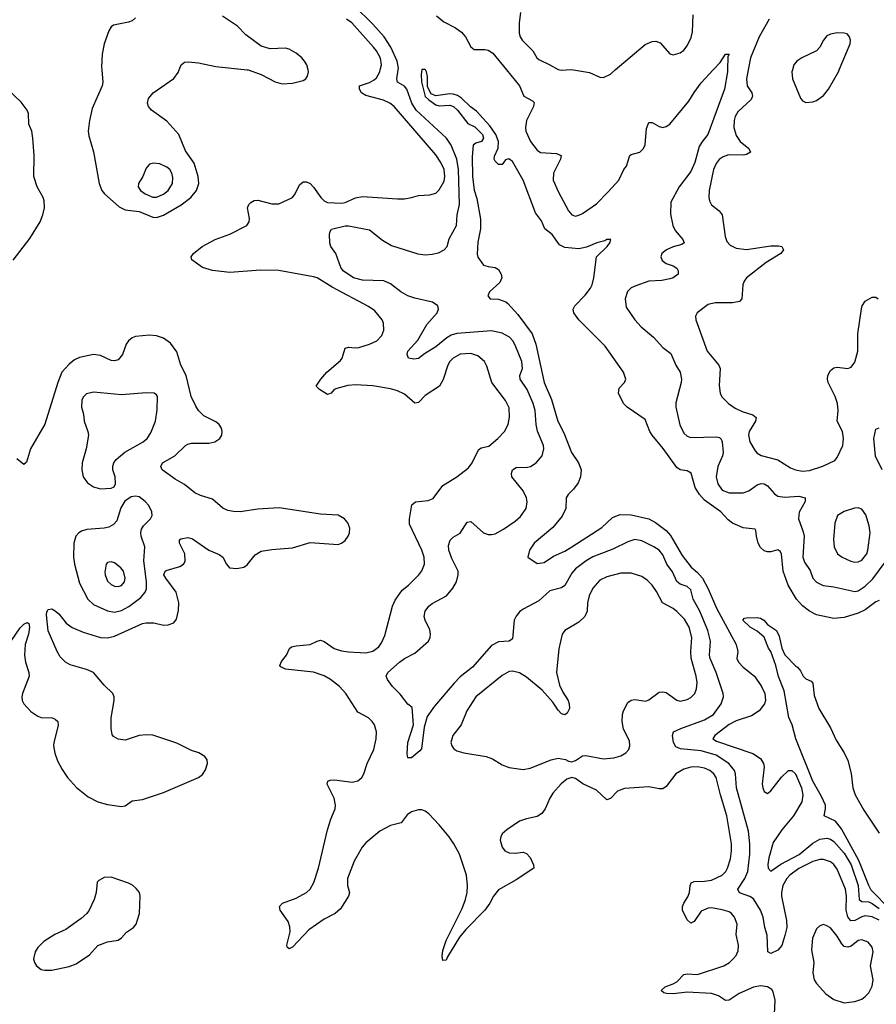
# Model space of a CAD drawing. Header units: inches. Extents: x 1550315 to 1685896, y 510706 to 640504.
# Tile 13 of 256: x 1571446 to 1576353, y 524651 to 530288. Entities that reach past the tile are written whole.
import ezdxf

# ---------------------------------------------------------------- set-up
doc = ezdxf.new("R2010")
doc.units = ezdxf.units.IN
doc.header["$MEASUREMENT"] = 0
doc.layers.add('B5572', color=7, linetype='Continuous')
doc.layers.add('B5573', color=7, linetype='Continuous')

msp = doc.modelspace()

# ---------------------------------------------------------------- linework, layer by layer
at = {"layer": 'B5572', "color": 5}
for points, elevation in [([(1571917, 530000), (1571922.4, 529930), (1571918.4, 529910), (1571861.1, 529778.9), (1571845.4, 529710), (1571838.3, 529650), (1571842, 529622), (1571870, 529531.3), (1571902, 529350), (1571916.5, 529310), (1571932.1, 529290), (1572016.5, 529216.5), (1572050, 529198.5), (1572130, 529189), (1572210, 529156.6), (1572230, 529155.9), (1572270, 529168.2), (1572371.5, 529228.5), (1572427, 529270), (1572459.5, 529310), (1572473.3, 529350), (1572469.3, 529390), (1572445.8, 529465.8), (1572396.7, 529536.7), (1572358.2, 529630), (1572290, 529706), (1572201.3, 529770), (1572185.1, 529790), (1572178.9, 529810), (1572184.1, 529835.9), (1572210.8, 529869.2), (1572328.8, 529951.2), (1572354, 529986), (1572359.6, 530000)], 520), ([(1575765.5, 524514.5), (1575773.5, 524673.5), (1575762.8, 524722.8), (1575754.4, 524734.4), (1575730.6, 524750.6), (1575690, 524757), (1575650, 524748.4), (1575568.2, 524711.8), (1575510, 524674), (1575490, 524672), (1575450, 524699.8), (1575410, 524713.1), (1575270, 524719.9), (1575191.1, 524711.1), (1575151.8, 524711.8), (1575135.5, 524715.5), (1575121.2, 524730), (1575144, 524750), (1575190, 524767), (1575210, 524779.5), (1575250, 524820.5), (1575270, 524825.3), (1575330, 524820.7), (1575480.7, 524870), (1575513.3, 524890), (1575533.3, 524910), (1575550, 524930.5), (1575562.9, 524957.1), (1575563.5, 524990), (1575550.8, 525050), (1575555.8, 525110), (1575541.5, 525150), (1575524.7, 525170), (1575510, 525179.3), (1575470, 525191.7), (1575410, 525202), (1575390, 525201), (1575350, 525184.2), (1575310, 525124.5), (1575290, 525115.1), (1575270, 525135.1), (1575244, 525190), (1575244, 525210), (1575251.1, 525230), (1575273.6, 525266.4), (1575282.4, 525290), (1575286.2, 525330), (1575293.7, 525346.3), (1575310, 525353.6), (1575370, 525355), (1575410, 525362), (1575470, 525389.3), (1575490.7, 525410), (1575501.1, 525430), (1575517.3, 525482.7), (1575524.5, 525530), (1575523.1, 525570), (1575496.2, 525730), (1575460.1, 525850), (1575435.9, 525950), (1575423.4, 525970), (1575399.3, 525990), (1575370, 526003.2), (1575330, 526009.9), (1575290, 526007.8), (1575250, 525997.7), (1575204.2, 525970), (1575150, 525896.9), (1575130, 525884.7), (1575110, 525883.9), (1575050, 525895.3), (1574910, 525886.8), (1574870.1, 525869.9), (1574830, 525829.7), (1574810, 525821.3), (1574750, 525876), (1574672.6, 525912.6), (1574630, 525943.7), (1574610, 525949.3), (1574581.1, 525938.9), (1574547.9, 525912.1), (1574501.1, 525858.9), (1574482.8, 525830), (1574457.3, 525770), (1574437.6, 525742.4), (1574410, 525726.6), (1574350, 525713.3), (1574310, 525698.7), (1574236.3, 525650), (1574210, 525626), (1574202, 525610), (1574199.5, 525590), (1574210, 525551), (1574226, 525530), (1574250, 525517.1), (1574284.8, 525515.2), (1574330, 525520.7), (1574350, 525514), (1574370, 525490.8), (1574390.5, 525450), (1574390.8, 525430), (1574290, 525363), (1574190, 525306), (1574161.1, 525270), (1574140.3, 525230), (1574110.2, 525190), (1574001.8, 525078.2), (1573965.4, 525034.6), (1573896.9, 524923.1), (1573890, 524904), (1573870, 524902), (1573866.7, 524926.7), (1573870, 524958), (1573890, 525016.4), (1573980.3, 525199.7), (1574000.6, 525250), (1574009.1, 525290), (1574011.4, 525330), (1574005.7, 525390), (1573965.5, 525510), (1573934.2, 525570), (1573907, 525610), (1573850, 525678.4), (1573790, 525742), (1573770, 525755.8), (1573750, 525763.5), (1573730, 525764.5), (1573690, 525752.9), (1573665.6, 525734.4), (1573630.9, 525689.1), (1573570, 525674.6), (1573510, 525642.5), (1573430, 525575.8), (1573407.5, 525550), (1573362.2, 525470), (1573324.5, 525370), (1573323.6, 525330), (1573334.9, 525290), (1573330.5, 525270), (1573283.8, 525196.2), (1573254, 525170), (1573190, 525137.6), (1573102.5, 525077.5), (1573010, 524977.6), (1572990, 524967.8), (1572978.6, 524978.6), (1572976.2, 524990), (1572995.1, 525065), (1572994.8, 525094.8), (1572984, 525124), (1572938, 525190), (1572934.5, 525210), (1572952.7, 525230), (1573030, 525257.8), (1573089.9, 525290.1), (1573111, 525309), (1573131.6, 525348.4), (1573158, 525430), (1573209.9, 525650.1), (1573227.8, 525710), (1573252.8, 525770), (1573255.8, 525790), (1573247.7, 525830), (1573208.2, 525910), (1573211.7, 525928.3), (1573225.3, 525934.7), (1573250, 525936.5), (1573350, 525922.4), (1573382.7, 525930), (1573405.6, 525950), (1573416.9, 525970), (1573436.9, 526030), (1573475.3, 526110), (1573488.5, 526170), (1573490.9, 526210), (1573478.5, 526250), (1573464.8, 526270), (1573444.4, 526290), (1573383.4, 526323.4), (1573315.6, 526430), (1573277.5, 526470), (1573226.8, 526510), (1573190, 526531.6), (1573130, 526552.7), (1572968.7, 526570), (1572942.4, 526582.4), (1572936, 526590), (1572946.5, 526613.5), (1572974.5, 526650), (1572991.9, 526688.1), (1573003.3, 526696.7), (1573030, 526703.8), (1573109.7, 526710.3), (1573150, 526730.5), (1573170, 526735.5), (1573190, 526728.5), (1573248.2, 526688.3), (1573290, 526674.8), (1573330, 526668.1), (1573430, 526662.3), (1573470, 526673), (1573503, 526697), (1573519.5, 526720.5), (1573537.5, 526762.5), (1573582.6, 526930), (1573596.4, 526963.6), (1573638, 527022), (1573673.1, 527050), (1573732.8, 527110), (1573750, 527132.2), (1573765, 527170), (1573763.5, 527210), (1573750.7, 527250), (1573680, 527400), (1573679.3, 527430), (1573693, 527510), (1573713.2, 527526.8), (1573785.5, 527534.5), (1573814.2, 527545.8), (1573870, 527621.7), (1573950, 527670.2), (1574017.3, 527722.7), (1574038.4, 527750), (1574074.7, 527825.3), (1574090, 527835.8), (1574133.3, 527846.7), (1574185.7, 527890), (1574223.5, 527930), (1574243.8, 527970), (1574252.8, 528012.8), (1574250, 528065.2), (1574230, 528107.8), (1574151.7, 528210), (1574123.2, 528303.2), (1574108.6, 528330), (1574070, 528364.1), (1574030, 528376), (1573970, 528372.1), (1573929.2, 528350), (1573910.2, 528330), (1573899.2, 528310), (1573872.1, 528227.9), (1573850.4, 528190), (1573770, 528135.8), (1573730, 528096), (1573710, 528092.1), (1573650, 528143.5), (1573610, 528163.7), (1573570, 528175), (1573470, 528191.1), (1573370, 528196.9), (1573326.3, 528193.7), (1573262.8, 528177.2), (1573248.5, 528170), (1573230, 528149.5), (1573210, 528142.4), (1573162.9, 528170), (1573144.5, 528190), (1573170.8, 528230), (1573205.6, 528270), (1573284.3, 528335.7), (1573293.9, 528350), (1573310, 528406.4), (1573330, 528412.7), (1573368.3, 528408.3), (1573390, 528411.4), (1573449.6, 528430), (1573493, 528450), (1573521, 528479), (1573532.1, 528510), (1573531.1, 528550), (1573523, 528570), (1573481, 528621), (1573445.4, 528645.4), (1573235.6, 528755.6), (1573150, 528809), (1573130, 528815.8), (1572930, 528852.3), (1572826.4, 528853.6), (1572650, 528841.3), (1572550, 528851.5), (1572494, 528870), (1572433.2, 528913.2), (1572429, 528930), (1572442, 528950), (1572491.5, 528990), (1572566.6, 529030), (1572650, 529060.1), (1572747.1, 529110), (1572760.3, 529130), (1572762, 529150), (1572751.8, 529210), (1572758.7, 529230), (1572770, 529240.7), (1572790, 529251.8), (1572810, 529255.4), (1572890, 529233.2), (1572930, 529234.2), (1573009.7, 529270), (1573024.5, 529290), (1573050, 529343.1), (1573070, 529359.6), (1573090, 529360.2), (1573110, 529349.2), (1573130, 529329.2), (1573171.3, 529270), (1573190, 529251.3), (1573210, 529241.4), (1573290, 529236.8), (1573310, 529241.5), (1573370, 529268.8), (1573410, 529274.7), (1573610, 529261.8), (1573650, 529263), (1573690.6, 529269.4), (1573730, 529282), (1573794.9, 529285.1), (1573830, 529294.9), (1573850, 529313.4), (1573877, 529363), (1573882.6, 529390), (1573877.2, 529430), (1573858.1, 529470), (1573830, 529513.8), (1573591.6, 529791.6), (1573567.3, 529810), (1573530, 529827.3), (1573430, 529853), (1573404.5, 529870), (1573392.1, 529890), (1573393.6, 529910), (1573450, 529928.1), (1573477, 529943), (1573490, 529955.9), (1573509.9, 529990), (1573512.1, 530000)], 480), ([(1572754.3, 530000), (1572830, 529973.4), (1572910, 529932), (1572950, 529921.3), (1573010, 529923.7), (1573070, 529939.3), (1573086, 529950), (1573095.8, 529964.2), (1573101.3, 529990), (1573098.7, 530000)], 520), ([(1576370, 525133.2), (1576330, 525152.1), (1576290, 525157.4), (1576270, 525152.1), (1576230, 525129.4), (1576207.5, 525127.5), (1576191.1, 525151.1), (1576181.5, 525190), (1576182, 525270), (1576176.6, 525310), (1576130, 525423.5), (1576110, 525451.5), (1576090, 525466.6), (1576050, 525480.2), (1576030, 525479.9), (1575990, 525467.2), (1575910, 525427.7), (1575858.6, 525390), (1575840.5, 525370), (1575818.1, 525330), (1575810.1, 525290), (1575810.7, 525270), (1575839.8, 525130), (1575840.1, 525090), (1575830, 525043.7), (1575812.5, 524987.5), (1575790, 524960.5), (1575750, 524941.6), (1575731.9, 524951.9), (1575727.3, 525047.3), (1575714.8, 525090), (1575706, 525150), (1575690.5, 525190), (1575650, 525253.7), (1575628.5, 525268.5), (1575568.7, 525288.7), (1575561, 525310), (1575600.7, 525370), (1575617.6, 525410), (1575629.3, 525509.3), (1575629.4, 525570), (1575621.7, 525641.7), (1575551.8, 525890), (1575546.6, 525970), (1575540.9, 525990), (1575509.1, 526030), (1575436.9, 526076.9), (1575350, 526101.6), (1575232.5, 526112.5), (1575205, 526125), (1575192.3, 526150), (1575186.2, 526190), (1575191.5, 526210), (1575233.3, 526230), (1575370, 526279.8), (1575421.2, 526310), (1575464.6, 526370), (1575477.8, 526410), (1575476.8, 526430), (1575436.8, 526550), (1575401.1, 526630), (1575397.2, 526650), (1575402.8, 526730), (1575388.8, 526790), (1575342.3, 526902.3), (1575303.4, 526970), (1575290, 527022.9), (1575270, 527042.8), (1575230, 527056.2), (1575210.9, 527070.9), (1575186.7, 527126.7), (1575154.3, 527170), (1575130, 527223.5), (1575110, 527249.8), (1575079.7, 527270), (1575010, 527304.5), (1574970, 527310.8), (1574930, 527299.3), (1574843.2, 527256.8), (1574730, 527212.5), (1574690.5, 527189.5), (1574630, 527142.9), (1574610, 527118.7), (1574570, 527048.6), (1574550, 527035.5), (1574482.6, 527017.4), (1574420, 526960), (1574330, 526913.6), (1574310, 526898.2), (1574290, 526873.7), (1574279.8, 526850), (1574270, 526742.9), (1574250.1, 526729.9), (1574190, 526725.6), (1574150, 526705.5), (1574039.3, 526580.7), (1573970, 526525), (1573935, 526490), (1573822.1, 526357.9), (1573780.9, 526299.1), (1573762.7, 526237.3), (1573747.5, 526112.5), (1573739.1, 526100.9), (1573690, 526062), (1573670, 526062), (1573665.1, 526085.1), (1573669.7, 526149.7), (1573702.6, 526250), (1573695.3, 526350), (1573670, 526369.2), (1573626.3, 526426.3), (1573582.9, 526470), (1573554, 526510), (1573546, 526530), (1573556, 526550), (1573622, 526610), (1573650, 526630.2), (1573710, 526660.3), (1573788, 526730), (1573796.8, 526750), (1573799.2, 526770), (1573795.2, 526795.2), (1573768.5, 526850), (1573763.5, 526870), (1573770, 526902), (1573789.7, 526930), (1573810, 526945.7), (1573890.8, 526989.2), (1573927.2, 527032.8), (1573948.5, 527070), (1573958.8, 527110), (1573957.8, 527130), (1573922.5, 527202.5), (1573905.3, 527250), (1573902.8, 527277.2), (1573912.1, 527307.9), (1573930, 527324.9), (1573970, 527348.5), (1574010, 527410.4), (1574030, 527414), (1574103.8, 527350), (1574130, 527339.6), (1574150, 527339.6), (1574170, 527344.9), (1574217.6, 527370), (1574283.9, 527416.1), (1574315.8, 527444.2), (1574347.3, 527490), (1574352.7, 527527.3), (1574348.7, 527550), (1574330, 527591.3), (1574265.1, 527670), (1574263, 527690), (1574269.7, 527710), (1574290, 527723.1), (1574354.8, 527725.2), (1574372, 527730), (1574404.2, 527750), (1574438.7, 527790), (1574449.7, 527830), (1574446.6, 527850), (1574412.2, 527932.2), (1574404.8, 527970), (1574399.5, 528050), (1574387.5, 528090), (1574353.4, 528170), (1574313.8, 528230), (1574312.2, 528250), (1574325.7, 528290), (1574323.2, 528330), (1574285.2, 528425.2), (1574270.8, 528450), (1574252.4, 528470), (1574210, 528492.3), (1574150, 528506.3), (1573950, 528492), (1573918.4, 528481.6), (1573892.8, 528467.2), (1573830, 528413.9), (1573765, 528375), (1573730, 528347.6), (1573705.1, 528345.1), (1573674, 528350), (1573666, 528370), (1573669.6, 528390), (1573726.4, 528453.6), (1573778.1, 528541.9), (1573837.2, 528610), (1573845.1, 528630), (1573841.1, 528650), (1573810.5, 528670.5), (1573710, 528692.6), (1573670, 528707), (1573629.5, 528729.5), (1573570, 528774.6), (1573532.2, 528792.2), (1573410, 528795.6), (1573358, 528810), (1573299.6, 528850), (1573285.6, 528870), (1573257.2, 528950), (1573229.4, 528990), (1573223.7, 529010), (1573222, 529058), (1573224.5, 529075.5), (1573232.3, 529087.7), (1573310, 529108.2), (1573330, 529108.2), (1573450, 529084.2), (1573525.3, 529025.3), (1573575.6, 528995.6), (1573726.8, 528946.8), (1573770, 528942.4), (1573810, 528945.1), (1573846.3, 528953.7), (1573878.7, 528970), (1573894.4, 528990), (1573907.2, 529032.8), (1573948, 529110), (1573952.6, 529170), (1573965, 529230), (1573959.4, 529430), (1573949.9, 529489.9), (1573917.9, 529570), (1573891, 529610), (1573718, 529770), (1573692.4, 529810), (1573664.1, 529890), (1573650, 529908), (1573609.8, 529930), (1573607.3, 529950), (1573614.9, 530000)], 460), ([(1573749.6, 530000), (1573745.8, 529974.2), (1573748.6, 529931.4), (1573770, 529848.7), (1573790, 529828.1), (1573830, 529799.8), (1573850, 529794.4), (1573910, 529798.4), (1573931.2, 529791.2), (1573954.8, 529770), (1574012.9, 529692.9), (1574053.5, 529673.5), (1574097.8, 529630), (1574103.9, 529610), (1574091.2, 529590), (1574059.1, 529580.9), (1574044.5, 529570), (1574037.4, 529502.6), (1574040.5, 529390), (1574048.9, 529311.1), (1574064.1, 529264.1), (1574086.2, 529146.2), (1574086, 529090), (1574070, 529014), (1574066.3, 528946.3), (1574070, 528928), (1574103.2, 528883.2), (1574130, 528874), (1574170, 528869.4), (1574190, 528857.2), (1574205.1, 528830), (1574208.5, 528810), (1574196.2, 528783.8), (1574138.4, 528730), (1574127.7, 528707.7), (1574142, 528690), (1574190, 528686.9), (1574231.7, 528671.7), (1574243.1, 528663.1), (1574300.2, 528600.2), (1574381.4, 528490), (1574403.1, 528430), (1574449.9, 528210), (1574492.9, 528112.9), (1574529.9, 527990), (1574563.4, 527923.4), (1574608, 527810), (1574647.9, 527750), (1574661.8, 527710), (1574658.6, 527670), (1574644.6, 527635.4), (1574619.6, 527600.4), (1574588, 527570), (1574577.4, 527550), (1574574.8, 527490), (1574554.2, 527445.8), (1574500.5, 527379.5), (1574394, 527290), (1574366, 527250), (1574358, 527210), (1574410, 527174), (1574450, 527180.5), (1574504.5, 527215.5), (1574570, 527245.3), (1574610, 527269.8), (1574780.2, 527379.8), (1574842.8, 527437.2), (1574885.4, 527454.6), (1574950, 527453.1), (1575050, 527429.4), (1575089.2, 527409.2), (1575150, 527364.2), (1575174.1, 527334.2), (1575240.6, 527220.6), (1575292.5, 527152.5), (1575330, 527123.6), (1575357, 527090), (1575389.5, 527030), (1575438.5, 526918.5), (1575551.1, 526710), (1575560.8, 526670), (1575555.3, 526630), (1575564.5, 526610), (1575590, 526580.4), (1575654.8, 526530), (1575695.9, 526470), (1575714.5, 526430), (1575718, 526390), (1575712.8, 526370), (1575683.1, 526330), (1575638.7, 526301.3), (1575550, 526274.4), (1575510, 526253.1), (1575428.6, 526190), (1575416.3, 526170), (1575437.7, 526157.7), (1575645.7, 526085.7), (1575690, 526057.7), (1575707.7, 526030), (1575711.6, 526010), (1575699.8, 525910), (1575702.7, 525890), (1575710, 525869.5), (1575730, 525857), (1575750, 525873.6), (1575810, 525951.1), (1575850, 525989.7), (1575870, 525989.7), (1575890, 525969.6), (1575924.4, 525890), (1575931.6, 525848.4), (1575926.9, 525810), (1575878.2, 525730), (1575811.3, 525648.7), (1575763.1, 525576.9), (1575736.9, 525490), (1575731.5, 525451.5), (1575733.7, 525430), (1575750, 525413.7), (1575806.9, 525453.1), (1575911.9, 525508.1), (1575990, 525573), (1576030, 525596.6), (1576070, 525602.4), (1576090, 525595.9), (1576110, 525582.1), (1576170, 525516), (1576209.9, 525450), (1576249.6, 525330), (1576255.6, 525250), (1576270, 525238.8), (1576310, 525236.4), (1576330, 525228.6), (1576370, 525198.1)], 440), ([(1576370, 526963.4), (1576350, 526954.2), (1576290, 526909.6), (1576250, 526890.7), (1576170, 526865.5), (1576110, 526859.8), (1576010, 526880.9), (1575970, 526901.5), (1575930, 526931.6), (1575897, 526970), (1575848.1, 527050), (1575819.1, 527130), (1575810.1, 527230.1), (1575803.1, 527243.1), (1575790, 527251.7), (1575750, 527241.8), (1575730, 527240.7), (1575710, 527247.2), (1575690, 527266.5), (1575676.9, 527290), (1575666.7, 527330), (1575664.1, 527364.1), (1575658.8, 527370), (1575590, 527378.4), (1575530, 527405), (1575504.6, 527424.6), (1575462.8, 527470), (1575370, 527536.4), (1575339.6, 527570), (1575315.4, 527610), (1575292.1, 527692.1), (1575270, 527704.5), (1575230, 527710.8), (1575210, 527724.6), (1575132.4, 527832.4), (1575068.9, 527910), (1575056.6, 527930), (1575030, 527998.3), (1574926.5, 528070), (1574904.6, 528090), (1574875.8, 528150), (1574881.2, 528178.8), (1574910.5, 528210), (1574918.4, 528230), (1574906, 528270), (1574799.3, 528419.3), (1574650, 528568.6), (1574620.6, 528610), (1574617.6, 528630), (1574626.5, 528650), (1574686, 528710), (1574716.3, 528750), (1574724.9, 528770), (1574735.5, 528810), (1574750.5, 528930), (1574812.4, 528990), (1574827.3, 529010), (1574833.4, 529030), (1574810, 529030.3), (1574798, 529022), (1574753.2, 529010), (1574693.8, 528986.2), (1574650, 528975.8), (1574570, 528983.6), (1574539.1, 528999.1), (1574497.2, 529057.2), (1574455.3, 529090), (1574435.6, 529135.6), (1574401.2, 529181.2), (1574330.4, 529370), (1574270, 529476), (1574248.9, 529491.1), (1574230, 529484.7), (1574210, 529458), (1574190, 529458), (1574170, 529478), (1574164.9, 529490), (1574166.4, 529506.4), (1574187.3, 529552.7), (1574189.3, 529590), (1574174.3, 529630), (1574140.4, 529680.4), (1574063.9, 529763.9), (1574028.9, 529788.9), (1573978, 529838), (1573954.4, 529854.4), (1573930, 529862.2), (1573910, 529862.6), (1573830, 529852), (1573804, 529864), (1573783.4, 529903.4), (1573781.8, 529961.8), (1573776, 529990), (1573771, 530000)], 440), ([(1574235.5, 530000), (1574310.3, 529910), (1574334.4, 529850), (1574383.7, 529823.7), (1574393.1, 529813.1), (1574389.2, 529790), (1574348.8, 529710), (1574343.2, 529670), (1574346, 529650), (1574373.1, 529590), (1574410, 529540.2), (1574430, 529528.4), (1574521.8, 529521.8), (1574548.2, 529510), (1574544, 529490), (1574505.1, 529410), (1574503.1, 529370), (1574530, 529304.5), (1574590, 529194.4), (1574610, 529170.3), (1574630, 529163.6), (1574650, 529167.8), (1574670, 529179.1), (1574750, 529234.2), (1574818.1, 529301.9), (1574878, 529370), (1574906.3, 529430), (1574922.4, 529450), (1574940.7, 529510), (1574950, 529516.5), (1574998, 529530), (1575019.7, 529550), (1575028.6, 529571.4), (1575036, 529664), (1575050, 529699.1), (1575070, 529699.1), (1575110, 529676.4), (1575130, 529670.4), (1575150, 529675.8), (1575170, 529690.3), (1575279.5, 529820.5), (1575310, 529871.8), (1575350, 529926.4), (1575418.8, 530000)], 460), ([(1574540, 530000), (1574550, 529998), (1574576, 530000)], 480), ([(1574619.3, 530000), (1574630, 529998.8), (1574710, 529984.9), (1574770, 529959.3), (1574790, 529957.1), (1574830, 529976.4), (1574857.8, 530000)], 480), ([(1575501.2, 530000), (1575501.1, 529990), (1575483.5, 529890), (1575389.1, 529630), (1575353.1, 529586.9), (1575338.4, 529561.6), (1575313.3, 529470), (1575290, 529418.2), (1575224.8, 529330), (1575176.8, 529243.2), (1575174.7, 529174.7), (1575188.7, 529108.7), (1575200.9, 529080.9), (1575245.5, 529030), (1575253.4, 529010), (1575239.9, 529000.1), (1575190, 528988), (1575150.7, 528970), (1575124.9, 528950), (1575119.5, 528930), (1575126.7, 528910), (1575150, 528892.2), (1575190, 528878.9), (1575210, 528866), (1575219, 528850), (1575217.7, 528830), (1575190.5, 528810), (1575170, 528803.7), (1575125.3, 528794.7), (1575050, 528789.9), (1574975, 528765), (1574948.3, 528751.7), (1574928.8, 528731.2), (1574914.7, 528690), (1574921, 528641), (1574970.3, 528570), (1575007.2, 528530), (1575077.3, 528470), (1575130, 528410.3), (1575176.9, 528376.9), (1575205.8, 528310), (1575229, 528270), (1575236.9, 528230), (1575234.9, 528210), (1575205.6, 528094.4), (1575204.9, 528070), (1575228.5, 527968.5), (1575250, 527920.5), (1575270, 527903), (1575290, 527895.8), (1575439, 527899), (1575455.6, 527895.6), (1575465.5, 527885.5), (1575470.9, 527870.9), (1575476.9, 527810), (1575472.2, 527790), (1575444.6, 527730), (1575436.5, 527670), (1575445.6, 527630), (1575470, 527594.3), (1575510, 527578.8), (1575590, 527578.5), (1575622.9, 527590), (1575670, 527625.5), (1575693.1, 527633.1), (1575710, 527631.4), (1575730, 527618.9), (1575770, 527573.8), (1575790, 527559.1), (1575830, 527554.5), (1575910, 527559.3), (1575944.9, 527550), (1575945.3, 527530), (1575911.6, 527468.4), (1575907.9, 527430), (1575935.2, 527355.2), (1575939.8, 527330), (1575931.6, 527210), (1575942.2, 527182.2), (1575974.5, 527134.5), (1575990.2, 527090), (1576010, 527066.9), (1576048.1, 527048.1), (1576110, 527040.2), (1576230, 527013.5), (1576250, 527017.1), (1576290, 527043.7), (1576333.9, 527086.1), (1576410, 527189.4)], 460), ([(1575618.8, 530000), (1575609.1, 529950), (1575612.6, 529910), (1575639.7, 529870), (1575644.5, 529850), (1575635.9, 529830), (1575560.3, 529759.7), (1575545.6, 529734.4), (1575538.4, 529710), (1575537.5, 529670), (1575550, 529624), (1575574.2, 529590), (1575622.7, 529550), (1575632.4, 529530), (1575610, 529516.5), (1575590, 529512.2), (1575506.3, 529513.7), (1575477, 529503), (1575453, 529487), (1575435.6, 529464.4), (1575419.8, 529430), (1575396.5, 529310), (1575393.2, 529270), (1575396.9, 529250), (1575410, 529227), (1575453.4, 529193.4), (1575470.1, 529170.1), (1575487, 529047.1), (1575497.8, 529017.8), (1575516.1, 528996.1), (1575550, 528980.2), (1575610, 528972.1), (1575750, 528993.4), (1575793.9, 528993.9), (1575811.3, 528990), (1575822, 528970), (1575806, 528950), (1575721.9, 528898.1), (1575609.1, 528810), (1575595.5, 528790), (1575589.3, 528770), (1575582.6, 528690), (1575570, 528675.1), (1575530, 528666.3), (1575430, 528666.6), (1575390, 528656.9), (1575328, 528610), (1575318.4, 528590), (1575319.5, 528570), (1575384.9, 528390), (1575450.6, 528310.6), (1575458.6, 528290), (1575453, 528193), (1575459, 528150), (1575468.2, 528128.2), (1575507, 528090), (1575544.5, 528064.5), (1575584.2, 528044.2), (1575645.1, 528025.1), (1575666, 528010), (1575662.2, 527990), (1575625, 527930), (1575621.1, 527910), (1575629.1, 527870), (1575658.9, 527818.9), (1575670, 527806), (1575693.1, 527793.1), (1575790, 527768.2), (1575862.5, 527722.5), (1575890, 527710.2), (1575930, 527703.8), (1575970, 527707.5), (1576047.6, 527732.4), (1576116, 527764), (1576130, 527781.6), (1576161.2, 527850), (1576164.8, 527890), (1576159, 527930), (1576128.9, 527990), (1576135, 528050), (1576131.5, 528090), (1576117, 528130), (1576078, 528210), (1576073.8, 528230), (1576076.1, 528250), (1576090, 528278.7), (1576110, 528294), (1576130, 528299), (1576190, 528290.3), (1576210, 528298.4), (1576230, 528327.7), (1576248.1, 528390), (1576248.3, 528490), (1576268, 528632), (1576272.4, 528650), (1576290, 528676.5), (1576330, 528699.7), (1576350, 528699.6), (1576363.7, 528690)], 480), ([(1575873.1, 530000), (1575870.2, 529990), (1575873.5, 529950), (1575918.2, 529838.2), (1575930, 529823.1), (1575950, 529814.3), (1575990, 529816.9), (1576010, 529824.4), (1576050, 529853.1), (1576079.8, 529890), (1576136.8, 529990), (1576140.9, 530000)], 520), ([(1571408.3, 528911.7), (1571504.7, 529035.3), (1571563.7, 529130), (1571579.5, 529170), (1571588.1, 529210), (1571586.9, 529250), (1571581.1, 529270), (1571545.9, 529330), (1571526.6, 529390), (1571529.6, 529509.6), (1571522.4, 529610), (1571515.8, 529650), (1571498, 529690), (1571496.9, 529750), (1571489.7, 529770), (1571455.3, 529815.3), (1571377, 529890)], 520), ([(1571350, 526661), (1571450, 526806.8), (1571470, 526826.8), (1571490, 526836), (1571498, 526830), (1571502.8, 526810), (1571496.4, 526770), (1571478.7, 526710), (1571474.9, 526650), (1571479.5, 526610), (1571499.5, 526550), (1571500.3, 526530), (1571462.8, 526430), (1571459, 526410), (1571461.5, 526390), (1571470.3, 526370), (1571510, 526327.4), (1571550, 526299.5), (1571570, 526293.1), (1571632, 526290), (1571650, 526284), (1571664, 526270), (1571667.5, 526247.5), (1571641.3, 526150), (1571640.2, 526130), (1571648.3, 526088.3), (1571663.6, 526043.6), (1571690, 525994.9), (1571720.3, 525950), (1571771.1, 525891.1), (1571837.8, 525837.8), (1571894, 525810), (1571950, 525794.7), (1572030, 525783.1), (1572050, 525786.4), (1572090, 525816.1), (1572150, 525823.5), (1572270, 525864), (1572470.6, 525949.4), (1572493, 525967), (1572510, 525993.4), (1572522.6, 526030), (1572520.5, 526050), (1572507.3, 526070), (1572472.3, 526090), (1572430, 526104.4), (1572346.6, 526146.6), (1572210, 526190.9), (1572170, 526194.2), (1572130, 526188.8), (1572050, 526162.2), (1572010, 526168.2), (1571983.9, 526183.9), (1571976, 526196), (1571969.8, 526230.2), (1571970.9, 526290), (1571988.5, 526390), (1571988.4, 526410), (1571980.4, 526430), (1571930, 526477.7), (1571868.3, 526550), (1571830, 526568.3), (1571734.9, 526594.9), (1571709.8, 526609.9), (1571679.2, 526639.2), (1571660.5, 526670), (1571609.7, 526789.7), (1571599.3, 526880.7), (1571601.5, 526898.5), (1571609.2, 526910.8), (1571630, 526914), (1571650, 526903), (1571670, 526886), (1571713.4, 526833.4), (1571747.1, 526807.1), (1571810, 526781.5), (1571910, 526751.1), (1571950, 526749.3), (1571990, 526758.9), (1572150, 526830.2), (1572170, 526834.4), (1572214.3, 526834.3), (1572270, 526822), (1572297.5, 526822.5), (1572330, 526834.8), (1572345.1, 526854.9), (1572355.3, 526904.7), (1572357.2, 526950), (1572343.5, 527010), (1572282.9, 527090), (1572272.8, 527110), (1572279.7, 527130), (1572285.6, 527134.4), (1572363.1, 527156.9), (1572384.4, 527170), (1572390, 527178.4), (1572395, 527190), (1572392.7, 527230), (1572361.4, 527290), (1572361.3, 527310), (1572370, 527316.5), (1572410, 527322.6), (1572435.9, 527315.9), (1572530, 527250.9), (1572590, 527225), (1572610, 527211.3), (1572630.2, 527170.2), (1572648.2, 527150), (1572690, 527145.2), (1572730, 527154.2), (1572750, 527166), (1572795.8, 527224.2), (1572830, 527244.2), (1572890, 527254), (1573010, 527264.1), (1573110, 527294.4), (1573270, 527283.2), (1573290, 527290.2), (1573310, 527306.5), (1573328.5, 527330), (1573336.4, 527350), (1573337.4, 527377.4), (1573326.5, 527406.5), (1573307.3, 527430), (1573270, 527451.1), (1573170, 527456.9), (1572932.5, 527492.5), (1572810, 527486), (1572710, 527470.7), (1572671.5, 527471.5), (1572638, 527478), (1572610, 527491.2), (1572550, 527543.5), (1572483.1, 527563.1), (1572450, 527578), (1572390, 527627), (1572336.8, 527656.8), (1572262.7, 527710), (1572254, 527730), (1572264.5, 527750), (1572334.8, 527790), (1572395.6, 527850), (1572410, 527858.5), (1572430, 527862.4), (1572530, 527863.6), (1572564, 527870), (1572593.6, 527890), (1572604.2, 527910), (1572606.3, 527930), (1572602, 527950), (1572589.6, 527970), (1572570, 527985.1), (1572500.7, 528020.7), (1572471.3, 528050), (1572454.9, 528074.9), (1572428.7, 528130), (1572401, 528250), (1572369.8, 528310), (1572345.9, 528385.9), (1572310, 528435.4), (1572270, 528464.2), (1572230, 528477.2), (1572190, 528481.4), (1572110, 528474.2), (1572090, 528466.9), (1572068.9, 528450), (1572055.6, 528430), (1572035.6, 528370), (1572010, 528340.4), (1571990, 528334.5), (1571970, 528336), (1571910, 528364.7), (1571870, 528371.1), (1571790, 528354.7), (1571759.8, 528340.2), (1571730, 528316.4), (1571688.8, 528270), (1571665.3, 528210), (1571590, 527972.3), (1571508.4, 527831.6), (1571484.9, 527755.1), (1571470, 527741.2), (1571430, 527774.5)], 520), ([(1576386, 527710), (1576349, 527789), (1576339.2, 527890), (1576350, 527942.8), (1576370, 527950.7)], 460), ([(1576542.4, 525082.4), (1576324.3, 525304.3), (1576310, 525329.8), (1576254.1, 525474.1), (1576154.5, 525654.5), (1576118.9, 525698.9), (1576055.1, 525730), (1576063.2, 525770), (1576061.9, 525790), (1576040, 525840), (1575990, 525927.9), (1575892, 526170), (1575872, 526250), (1575853, 526293), (1575825.6, 526445.6), (1575792.7, 526527.3), (1575778.3, 526590), (1575749.8, 526670), (1575736.4, 526690), (1575710, 526753.3), (1575670, 526787.2), (1575629.8, 526809.8), (1575589.5, 526850), (1575599, 526861), (1575610, 526863), (1575670, 526865.3), (1575690, 526862), (1575709.2, 526849.2), (1575730, 526824.9), (1575780.7, 526790), (1575797.4, 526757.4), (1575813, 526690), (1575830, 526650.7), (1575890, 526588.2), (1575901.6, 526581.6), (1575919.5, 526559.5), (1575934, 526530), (1575950, 526514), (1575980.5, 526500.5), (1575988.9, 526488.9), (1575998.1, 526418.1), (1576023.4, 526343.4), (1576090, 526234.3), (1576123.6, 526163.6), (1576170.1, 526090), (1576190, 526045.7), (1576208.7, 525971.3), (1576218.1, 525890), (1576232.3, 525850), (1576282.1, 525762.1), (1576370, 525631.2)], 420)]:
    msp.add_lwpolyline(points, dxfattribs=dict(at, elevation=elevation))
for points, elevation in [([(1572212.8, 529467.2), (1572190, 529460.5), (1572170, 529437), (1572151.5, 529390), (1572127, 529350), (1572124.9, 529330), (1572138.7, 529310), (1572165.7, 529290), (1572210, 529272.6), (1572230, 529272.5), (1572270, 529288.1), (1572296.8, 529310), (1572321, 529350), (1572323.7, 529383.7), (1572318.4, 529410), (1572307.1, 529430), (1572290, 529443.5), (1572250, 529461.8)], 540), ([(1571870, 528155.8), (1571830, 528145.1), (1571810, 528127.3), (1571802.6, 528110), (1571800.2, 528070), (1571811.5, 528030), (1571815.8, 527990), (1571836.9, 527930), (1571839.7, 527910), (1571828.2, 527831.8), (1571804.6, 527750), (1571803.1, 527710), (1571810.3, 527670), (1571835.3, 527635.3), (1571870, 527613.8), (1571910, 527602.3), (1571970, 527606), (1571987.3, 527612.7), (1571996.2, 527630), (1571993.7, 527670), (1571980.9, 527710), (1571979.3, 527730), (1571985.3, 527750), (1571998.8, 527770), (1572048.9, 527811.1), (1572153, 527870), (1572177.4, 527890), (1572197.7, 527922.3), (1572223.5, 527990), (1572233.6, 528053.6), (1572235.8, 528130), (1572230, 528140.9), (1572217.2, 528150), (1572170, 528152.2), (1572030, 528139.7)], 540), ([(1572110, 527559.6), (1572084.7, 527555.3), (1572048.5, 527531.5), (1572026.5, 527493.5), (1572002, 527418), (1571983.2, 527396.8), (1571957, 527383), (1571930, 527375.8), (1571831.4, 527368.6), (1571800.5, 527359.5), (1571784.9, 527350), (1571768.8, 527331.2), (1571757.1, 527290), (1571754.2, 527210), (1571760.5, 527170), (1571790, 527061.6), (1571837.6, 526970), (1571870, 526938.8), (1571950, 526902.7), (1571990, 526896.6), (1572030, 526905.8), (1572071.4, 526928.6), (1572139.9, 526980.1), (1572165.4, 527010), (1572172.6, 527030), (1572173, 527070), (1572157.5, 527190), (1572163.5, 527270), (1572142, 527330), (1572140.5, 527350), (1572144.2, 527370), (1572155.1, 527390), (1572195.1, 527430), (1572204.7, 527450), (1572203, 527470), (1572185.5, 527505.5), (1572165.6, 527530), (1572130, 527555.1)], 540), ([(1576250, 527493.6), (1576228.7, 527491.3), (1576170, 527472), (1576130.4, 527449.6), (1576115.3, 527404.7), (1576108, 527312), (1576112.7, 527270), (1576131.8, 527230), (1576157.6, 527210), (1576207.6, 527187.6), (1576230, 527182.9), (1576250, 527184.5), (1576270, 527194.3), (1576298.7, 527230), (1576305.3, 527250), (1576317.6, 527350), (1576312.8, 527390), (1576293.1, 527453.1), (1576270, 527485.6)], 480), ([(1571970, 527183.5), (1571950, 527179.6), (1571941.3, 527170), (1571935.1, 527124.9), (1571935.5, 527110), (1571950, 527074), (1571970, 527054), (1571990, 527043.9), (1572010, 527042), (1572030, 527047.9), (1572046.9, 527070), (1572050.7, 527090), (1572041, 527130), (1572026.3, 527150), (1571990, 527177.7)], 560), ([(1574890, 527118.5), (1574810, 527098.6), (1574770, 527079.3), (1574730, 527032.4), (1574708.5, 526990), (1574698.9, 526950), (1574697.7, 526902.3), (1574683.6, 526870), (1574650, 526838), (1574570, 526791.6), (1574554.4, 526770), (1574534.4, 526685.6), (1574522.2, 526550), (1574538.2, 526478.2), (1574557.5, 526437.5), (1574587.7, 526390), (1574593.4, 526370), (1574595.2, 526344.8), (1574582, 526318), (1574570, 526308), (1574550, 526314), (1574530, 526334), (1574500.4, 526380.4), (1574439.8, 526450), (1574350, 526523.8), (1574310, 526547.7), (1574270, 526557.2), (1574250, 526555.6), (1574210, 526533.3), (1574060.2, 526410), (1574006.9, 526330), (1573975.8, 526250), (1573926.7, 526190), (1573916.9, 526150), (1573922, 526130), (1573933.7, 526113.7), (1573950, 526102.4), (1573990, 526091.2), (1574118.8, 526070), (1574155.5, 526055.5), (1574210, 526021.1), (1574250, 526007.2), (1574330, 525994.9), (1574370, 526003), (1574490, 526050.4), (1574530, 526059.3), (1574572.4, 526052.4), (1574590, 526042.8), (1574610, 526038.8), (1574630, 526046), (1574670, 526073), (1574690, 526074.9), (1574790, 526055.6), (1574850, 526062), (1574890, 526073.4), (1574918.4, 526090), (1574935.6, 526110), (1574941.6, 526130), (1574938.6, 526158.6), (1574905.3, 526225.3), (1574898.3, 526270), (1574899.7, 526310), (1574905.1, 526330), (1574930, 526378), (1574950, 526392), (1574970, 526395.3), (1575033.3, 526386.7), (1575050, 526394), (1575110, 526438), (1575130, 526440.3), (1575150, 526436), (1575210, 526392), (1575230, 526386.3), (1575270, 526395.6), (1575290, 526406.5), (1575314, 526430), (1575323.6, 526456.4), (1575326.5, 526493.5), (1575321.6, 526530), (1575293.2, 526633.2), (1575291.5, 526670), (1575297.5, 526750), (1575281.2, 526810), (1575255.1, 526855.1), (1575210, 526898.6), (1575190, 526916.2), (1575129.1, 526949.1), (1575094.7, 527014.7), (1575069.9, 527049.9), (1575039.8, 527079.8), (1575010, 527099.8), (1574950, 527118.4)], 480), ([(1571970, 525378.4), (1571930, 525377), (1571899.8, 525360.2), (1571890.7, 525349.3), (1571884, 525290), (1571872.7, 525250), (1571844.4, 525190), (1571830.4, 525170), (1571799.1, 525140.9), (1571710, 525079.7), (1571647.7, 525050), (1571584.9, 525010), (1571550, 524975.1), (1571535.8, 524950), (1571524.9, 524910), (1571530.4, 524890), (1571543, 524870), (1571570.3, 524850.3), (1571590, 524845.3), (1571630, 524846.3), (1571730, 524867.5), (1571770, 524882.8), (1571845.8, 524934.2), (1571893.7, 524986.3), (1571950, 525007.6), (1572010, 525017), (1572030, 525030.4), (1572057.4, 525062.6), (1572097.6, 525090), (1572114, 525110), (1572131.9, 525170), (1572136.2, 525270), (1572131.8, 525290), (1572114.3, 525314.3), (1572092.9, 525332.9), (1572070, 525344.7)], 520), ([(1576050, 525106.6), (1576030, 525099.3), (1576010, 525082.7), (1575987.7, 525030), (1575982.5, 524962.5), (1575994.6, 524890), (1575990.2, 524830), (1575997.7, 524790), (1576010, 524768.8), (1576064.6, 524710), (1576110, 524678), (1576170, 524659.6), (1576230, 524665.7), (1576270, 524680.3), (1576290, 524694.4), (1576310, 524717.1), (1576330, 524754.8), (1576336.2, 524790), (1576320.3, 524870), (1576335.6, 524950), (1576330, 524977.2), (1576307.3, 525007.2), (1576270, 525019.7), (1576250, 525015), (1576210, 524983.8), (1576190, 524977.1), (1576170, 524981.4), (1576155.9, 524995.8), (1576130, 525041.3), (1576090, 525087.6), (1576070, 525100.7)], 480)]:
    msp.add_lwpolyline(points, close=True, dxfattribs=dict(at, elevation=elevation))
at = {"layer": 'B5573', "color": 5}
for points, elevation in [([(1573614.9, 530000), (1573616.5, 530010), (1573608.4, 530050), (1573572.1, 530130), (1573533.5, 530190), (1573470, 530263.2), (1573360.7, 530370)], 460), ([(1573098.7, 530000), (1573090.9, 530030), (1573078.5, 530050), (1573062.6, 530070), (1573030, 530096.4), (1572990, 530119.7), (1572970, 530125.1), (1572881.1, 530121.1), (1572830, 530136.2), (1572741.8, 530201.8), (1572693.3, 530250), (1572607.4, 530307.4)], 520), ([(1573833.4, 530310), (1573875.4, 530275.4), (1573942, 530242), (1573976.6, 530216.6), (1574000.8, 530190), (1574030, 530133.4), (1574050, 530117.1), (1574110, 530117.5), (1574130, 530112.8), (1574155.8, 530095.8), (1574235.5, 530000)], 460), ([(1574315.9, 530330), (1574308.4, 530270), (1574308.1, 530210), (1574312.8, 530190), (1574324.5, 530170), (1574386.7, 530110), (1574409.3, 530070), (1574419.8, 530059.8), (1574483.7, 530030), (1574530, 530002), (1574540, 530000)], 480), ([(1574857.8, 530000), (1575030, 530146.3), (1575070, 530162.4), (1575090, 530164), (1575115.3, 530155.3), (1575170, 530093), (1575190, 530086), (1575230, 530098.4), (1575250, 530112.7), (1575270, 530138), (1575293.5, 530186.5), (1575301.1, 530218.9), (1575303.7, 530316.3)], 480), ([(1572110, 530298), (1572090, 530282.2), (1572070, 530273.3), (1571984.4, 530255.6), (1571970, 530247), (1571956.2, 530223.8), (1571930.2, 530150), (1571919, 530090), (1571915.8, 530015.8), (1571917, 530000)], 520), ([(1573512.1, 530000), (1573518.9, 530030), (1573513, 530067), (1573490, 530109.8), (1573473.3, 530130), (1573348.4, 530270), (1573318, 530290)], 480), ([(1575739.7, 530290), (1575681.7, 530190), (1575632.5, 530070), (1575618.8, 530000)], 480), ([(1576140.9, 530000), (1576202.6, 530150), (1576204.7, 530170), (1576200.5, 530190), (1576186.3, 530206.3), (1576170, 530211.5), (1576130, 530212.6), (1576090, 530204.7), (1576070, 530195.1), (1576050, 530171.5), (1576030.1, 530129.9), (1576011.3, 530108.7), (1575927.2, 530070), (1575897.7, 530050), (1575881.8, 530030), (1575873.1, 530000)], 520), ([(1575418.8, 530000), (1575458, 530042), (1575489.3, 530090), (1575510.4, 530090.4), (1575502, 530078), (1575501.2, 530000)], 460), ([(1572359.6, 530000), (1572371.6, 530030), (1572390, 530044.2), (1572412.5, 530047.5), (1572470, 530041.8), (1572570, 530019.1), (1572750, 530001.5), (1572754.3, 530000)], 520), ([(1573771, 530000), (1573770, 530002), (1573750, 530002.8), (1573749.6, 530000)], 440), ([(1574576, 530000), (1574602, 530002), (1574619.3, 530000)], 480)]:
    msp.add_lwpolyline(points, dxfattribs=dict(at, elevation=elevation))

doc.saveas('drawing.dxf')
